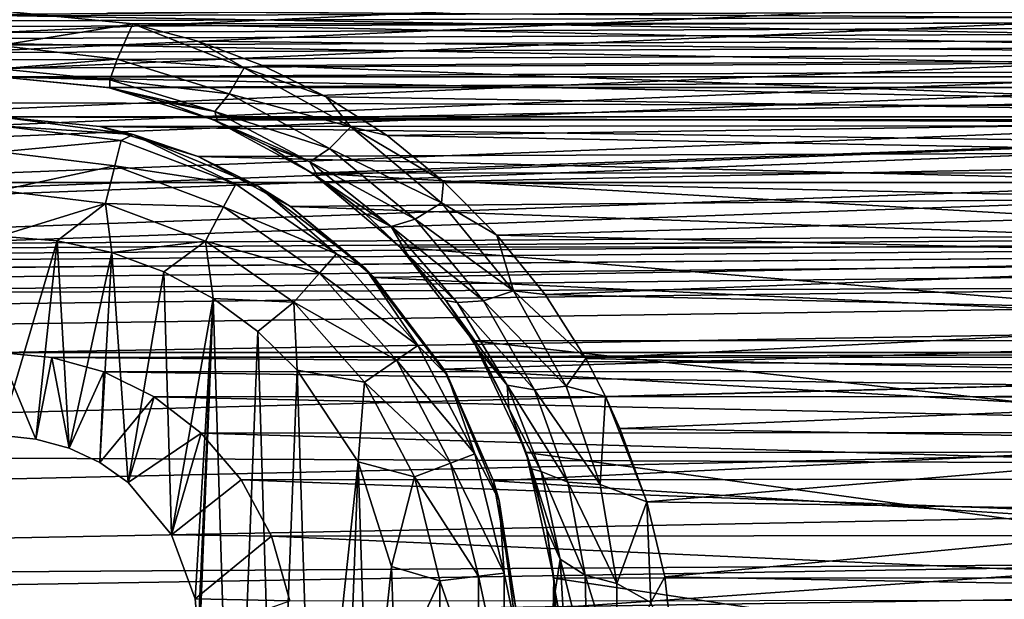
# Model space of a CAD drawing. Header units: metres. Extents: x -95 to 103, y -12 to 12.
# Tile 222 of 256: x -39.15 to -36.68, y -7.05 to -5.6. Entities that reach past the tile are written whole.
import ezdxf

# ---------------------------------------------------------------- set-up
doc = ezdxf.new("R2010")
doc.units = ezdxf.units.M
doc.layers.add('solid_P74500', color=7, linetype='CONTINUOUS')
doc.layers.add('solid_P74500_01', color=7, linetype='CONTINUOUS')

msp = doc.modelspace()

# ---------------------------------------------------------------- linework, layer by layer
at = {"layer": 'solid_P74500'}
for points in [[(92.5, -4.414677, 11.694401), (-94.018356, -3.847966, 11.892988), (-94.018356, -5.654152, 11.148119)], [(92.5, -6.166949, 10.871941), (92.5, -4.414677, 11.694401), (-94.018356, -5.654152, 11.148119)], [(-34.200001, -5.84, -7.994023), (-39.200001, -5.84, -7.994023), (-87, -4.775385, -8.672122)], [(-29.200001, -5.84, -7.994023), (-34.200001, -5.84, -7.994023), (-87, -4.775385, -8.672122)], [(-24.200001, -5.84, -7.994023), (-29.200001, -5.84, -7.994023), (-87, -4.775385, -8.672122)], [(-19.200001, -5.84, -7.994023), (-24.200001, -5.84, -7.994023), (-87, -4.775385, -8.672122)], [(-13, -4.775385, -8.672122), (-19.200001, -5.84, -7.994023), (-87, -4.775385, -8.672122)], [(-84.199997, -5.74, -9.965059), (92.5, -5.136834, -10.28863), (-92.5, -5.002689, -10.354709)], [(-11.7, -9.123637, 0.5), (-88, -5.05, 0.5), (-88, -9.123637, 0.5)], [(-11.7, -9.123637, 0.5), (-12.2, -5.05, 0.5), (-88, -5.05, 0.5)], [(-74.199997, -5.74, -9.965059), (92.5, -5.136834, -10.28863), (-79.199997, -5.74, -9.965059)], [(-69.199997, -5.74, -9.965059), (92.5, -5.136834, -10.28863), (-74.199997, -5.74, -9.965059)], [(-64.199997, -5.74, -9.965059), (92.5, -5.136834, -10.28863), (-69.199997, -5.74, -9.965059)], [(-59.200001, -5.74, -9.965059), (92.5, -5.136834, -10.28863), (-64.199997, -5.74, -9.965059)], [(-54.200001, -5.74, -9.965059), (92.5, -5.136834, -10.28863), (-59.200001, -5.74, -9.965059)], [(-49.200001, -5.74, -9.965059), (92.5, -5.136834, -10.28863), (-54.200001, -5.74, -9.965059)], [(-44.200001, -5.74, -9.965059), (92.5, -5.136834, -10.28863), (-49.200001, -5.74, -9.965059)], [(-39.200001, -5.74, -9.965059), (92.5, -5.136834, -10.28863), (-44.200001, -5.74, -9.965059)], [(-34.200001, -5.74, -9.965059), (92.5, -5.136834, -10.28863), (-39.200001, -5.74, -9.965059)], [(-19.663668, -5.295372, -1.8), (-19.442997, -5.406663, -1.8), (-85.675003, -7.792304, -1.8)], [(-24.196892, -5.444916, -1.8), (-19.663668, -5.295372, -1.8), (-85.675003, -7.792304, -1.8)], [(-24.663668, -5.295372, -1.8), (-24.442997, -5.406663, -1.8), (-85.675003, -7.792304, -1.8)], [(-29.196892, -5.444916, -1.8), (-24.663668, -5.295372, -1.8), (-85.675003, -7.792304, -1.8)], [(-29.663668, -5.295372, -1.8), (-29.442997, -5.406663, -1.8), (-85.675003, -7.792304, -1.8)], [(-34.196892, -5.444916, -1.8), (-29.663668, -5.295372, -1.8), (-85.675003, -7.792304, -1.8)], [(-34.663666, -5.295372, -1.8), (-34.442997, -5.406663, -1.8), (-85.675003, -7.792304, -1.8)], [(-39.196892, -5.444916, -1.8), (-34.663666, -5.295372, -1.8), (-85.675003, -7.792304, -1.8)], [(-19.189096, -5.401012, -6.820489), (-85.675003, -6.005424, -6.294348), (-14.325, -6.005326, -6.294441)], [(-24.189096, -5.401012, -6.820489), (-85.675003, -6.005424, -6.294348), (-19.189096, -5.401012, -6.820489)], [(-29.189096, -5.401012, -6.820489), (-85.675003, -6.005424, -6.294348), (-24.189096, -5.401012, -6.820489)], [(-34.189095, -5.401012, -6.820489), (-85.675003, -6.005424, -6.294348), (-29.189096, -5.401012, -6.820489)], [(-39.189095, -5.401012, -6.820489), (-85.675003, -6.005424, -6.294348), (-34.189095, -5.401012, -6.820489)], [(-19.442997, -5.406663, -1.8), (-19.196892, -5.444916, -1.8), (-85.675003, -7.792304, -1.8)], [(-24.442997, -5.406663, -1.8), (-24.196892, -5.444916, -1.8), (-85.675003, -7.792304, -1.8)], [(-29.442997, -5.406663, -1.8), (-29.196892, -5.444916, -1.8), (-85.675003, -7.792304, -1.8)], [(-34.442997, -5.406663, -1.8), (-34.196892, -5.444916, -1.8), (-85.675003, -7.792304, -1.8)], [(-16.783161, -6, -1.8), (-85.675003, -7.792304, -1.8), (-19.196892, -5.444916, -1.8)], [(-34.514137, -5.603314, -11.173759), (-38.864498, -5.606676, -11.172071), (-39.199997, -5.573798, -11.188511)], [(-34.199997, -5.573798, -11.188511), (-34.514137, -5.603314, -11.173759), (-39.199997, -5.573798, -11.188511)], [(-38.864498, -5.606676, -11.172071), (-39.199997, -5.661478, -11.122382), (-39.199997, -5.573798, -11.188511)], [(-38.903912, -5.695485, -11.101771), (-39.199997, -5.661478, -11.122382), (-38.864498, -5.606676, -11.172071)], [(-38.903912, -5.695485, -11.101771), (-38.864498, -5.606676, -11.172071), (-38.585129, -5.717411, -11.114475)], [(-34.514137, -5.603314, -11.173759), (-34.81641, -5.692052, -11.128816), (-38.864498, -5.606676, -11.172071)], [(-34.81641, -5.692052, -11.128816), (-38.701214, -5.650166, -11.15014), (-38.864498, -5.606676, -11.172071)], [(-38.585129, -5.717411, -11.114475), (-38.864498, -5.606676, -11.172071), (-38.701214, -5.650166, -11.15014)], [(92.5, -6.166949, 10.871941), (-94.018356, -5.654152, 11.148119), (-94.018356, -7.322209, 10.130905)], [(-38.903912, -5.695485, -11.101771), (-39.199997, -5.71956, -11.028953), (-39.199997, -5.661478, -11.122382)], [(-34.81641, -5.692052, -11.128816), (-38.539326, -5.71143, -11.118884), (-38.701214, -5.650166, -11.15014)], [(-38.585129, -5.717411, -11.114475), (-38.701214, -5.650166, -11.15014), (-38.539326, -5.71143, -11.118884)], [(-38.903912, -5.695485, -11.101771), (-38.922611, -5.747606, -11.011405), (-39.199997, -5.71956, -11.028953)], [(-38.903912, -5.695485, -11.101771), (-38.623161, -5.782582, -11.054121), (-38.922611, -5.747606, -11.011405)], [(-38.903912, -5.695485, -11.101771), (-38.585129, -5.717411, -11.114475), (-38.623161, -5.782582, -11.054121)], [(-38.585129, -5.717411, -11.114475), (-38.539326, -5.71143, -11.118884), (-38.378914, -5.79032, -11.078005)], [(-34.81641, -5.692052, -11.128816), (-35.105484, -5.840914, -11.051413), (-38.539326, -5.71143, -11.118884)], [(-35.105484, -5.840914, -11.051413), (-38.378914, -5.79032, -11.078005), (-38.539326, -5.71143, -11.118884)], [(-38.922611, -5.747606, -11.011405), (-39.200001, -5.74, -10.920001), (-39.199997, -5.71956, -11.028953)], [(-38.623161, -5.782582, -11.054121), (-38.585129, -5.717411, -11.114475), (-38.316753, -5.865505, -11.035971)], [(-38.316753, -5.865505, -11.035971), (-38.585129, -5.717411, -11.114475), (-38.378914, -5.79032, -11.078005)], [(-34.200001, -5.74, -9.965059), (-39.200001, -5.74, -9.965059), (-38.926872, -5.766916, -9.949507)], [(-38.92271, -5.767735, -10.903591), (-38.926872, -5.766916, -9.949507), (-39.200001, -5.74, -9.965059)], [(-38.92271, -5.767735, -10.903591), (-39.200001, -5.74, -9.965059), (-39.200001, -5.74, -10.920001)], [(-38.922611, -5.747606, -11.011405), (-38.92271, -5.767735, -10.903591), (-39.200001, -5.74, -10.920001)], [(-34.473289, -5.766949, -9.949488), (-34.200001, -5.74, -9.965059), (-38.926872, -5.766916, -9.949507)], [(-38.922611, -5.747606, -11.011405), (-38.658924, -5.827269, -10.964929), (-38.92271, -5.767735, -10.903591)], [(-38.623161, -5.782582, -11.054121), (-38.658924, -5.827269, -10.964929), (-38.922611, -5.747606, -11.011405)], [(-34.473289, -5.766949, -9.949488), (-38.926872, -5.766916, -9.949507), (-38.66201, -5.847512, -9.902353)], [(-38.78569, -5.802709, -10.881786), (-38.66201, -5.847512, -9.902353), (-38.926872, -5.766916, -9.949507)], [(-38.78569, -5.802709, -10.881786), (-38.926872, -5.766916, -9.949507), (-38.92271, -5.767735, -10.903591)], [(-38.658924, -5.827269, -10.964929), (-38.78569, -5.802709, -10.881786), (-38.92271, -5.767735, -10.903591)], [(-34.738071, -5.847542, -9.902336), (-34.473289, -5.766949, -9.949488), (-38.66201, -5.847512, -9.902353)], [(-38.623161, -5.782582, -11.054121), (-38.370499, -5.919839, -10.976844), (-38.658924, -5.827269, -10.964929)], [(-38.623161, -5.782582, -11.054121), (-38.316753, -5.865505, -11.035971), (-38.370499, -5.919839, -10.976844)], [(-38.651875, -5.851762, -10.851192), (-38.66201, -5.847512, -9.902353), (-38.78569, -5.802709, -10.881786)], [(-38.658924, -5.827269, -10.964929), (-38.651875, -5.851762, -10.851192), (-38.78569, -5.802709, -10.881786)], [(-35.105484, -5.840914, -11.051413), (-38.226002, -5.88714, -11.026857), (-38.378914, -5.79032, -11.078005)], [(-38.316753, -5.865505, -11.035971), (-38.378914, -5.79032, -11.078005), (-38.226002, -5.88714, -11.026857)], [(-38.658924, -5.827269, -10.964929), (-38.420391, -5.953114, -10.889465), (-38.651875, -5.851762, -10.851192)], [(-38.370499, -5.919839, -10.976844), (-38.420391, -5.953114, -10.889465), (-38.658924, -5.827269, -10.964929)], [(-34.435097, -5.861434, -7.978317), (-38.947201, -5.864826, -7.975827), (-39.200001, -5.84, -7.994023)], [(-39.200001, -5.84, -11.5), (-39.200001, -5.84, -7.994023), (-38.947201, -5.864826, -7.975827)], [(-34.200001, -5.84, -7.994023), (-34.435097, -5.861434, -7.978317), (-39.200001, -5.84, -7.994023)], [(-39.200001, -5.84, -11.5), (-38.947201, -5.864826, -7.975827), (-38.863537, -5.884296, -11.5)], [(-39.200001, -5.84, -11.5), (-38.863537, -5.884296, -11.5), (-39.200001, -5.862746, -11.614588)], [(-34.738071, -5.847542, -9.902336), (-38.66201, -5.847512, -9.902353), (-38.414036, -5.981413, -9.822051)], [(-38.522755, -5.914709, -10.811796), (-38.414036, -5.981413, -9.822051), (-38.66201, -5.847512, -9.902353)], [(-38.522755, -5.914709, -10.811796), (-38.66201, -5.847512, -9.902353), (-38.651875, -5.851762, -10.851192)], [(-38.420391, -5.953114, -10.889465), (-38.522755, -5.914709, -10.811796), (-38.651875, -5.851762, -10.851192)], [(-34.985565, -5.981127, -9.822226), (-34.738071, -5.847542, -9.902336), (-38.414036, -5.981413, -9.822051)], [(-35.105484, -5.840914, -11.051413), (-35.243637, -5.943061, -10.996819), (-38.226002, -5.88714, -11.026857)], [(-39.200001, -5.862746, -11.614588), (-38.894333, -5.899861, -11.614588), (-39.200001, -5.927784, -11.712049)], [(-38.863537, -5.884296, -11.5), (-38.894333, -5.899861, -11.614588), (-39.200001, -5.862746, -11.614588)], [(-34.435097, -5.861434, -7.978317), (-34.664703, -5.925894, -7.930546), (-38.947201, -5.864826, -7.975827)], [(-34.664703, -5.925894, -7.930546), (-38.701004, -5.939587, -7.92031), (-38.947201, -5.864826, -7.975827)], [(-38.863537, -5.884296, -11.5), (-38.947201, -5.864826, -7.975827), (-38.701004, -5.939587, -7.92031)], [(-38.863537, -5.884296, -11.5), (-38.60643, -6.009048, -11.614588), (-38.894333, -5.899861, -11.614588)], [(-38.863537, -5.884296, -11.5), (-38.701004, -5.939587, -7.92031), (-38.549999, -6.014167, -11.5)], [(-38.863537, -5.884296, -11.5), (-38.549999, -6.014167, -11.5), (-38.60643, -6.009048, -11.614588)], [(-38.370499, -5.919839, -10.976844), (-38.316753, -5.865505, -11.035971), (-38.089592, -6.056173, -10.930421)], [(-38.316753, -5.865505, -11.035971), (-38.226002, -5.88714, -11.026857), (-38.084297, -6.002651, -10.964405)], [(-38.089592, -6.056173, -10.930421), (-38.316753, -5.865505, -11.035971), (-38.084297, -6.002651, -10.964405)], [(-38.894333, -5.899861, -11.614588), (-38.909897, -5.963009, -11.712049), (-39.200001, -5.927784, -11.712049)], [(-38.894333, -5.899861, -11.614588), (-38.60643, -6.009048, -11.614588), (-38.909897, -5.963009, -11.712049)], [(-35.243637, -5.943061, -10.996819), (-38.084297, -6.002651, -10.964405), (-38.226002, -5.88714, -11.026857)], [(-39.200001, -5.927784, -11.712049), (-38.909897, -5.963009, -11.712049), (-39.200001, -6.025195, -11.777164)], [(-34.664703, -5.925894, -7.930546), (-34.883404, -6.034126, -7.848543), (-38.701004, -5.939587, -7.92031)], [(-38.399361, -5.991534, -10.762543), (-38.414036, -5.981413, -9.822051), (-38.522755, -5.914709, -10.811796)], [(-38.420391, -5.953114, -10.889465), (-38.399361, -5.991534, -10.762543), (-38.522755, -5.914709, -10.811796)], [(-38.370499, -5.919839, -10.976844), (-38.155636, -6.096903, -10.872837), (-38.420391, -5.953114, -10.889465)], [(-38.370499, -5.919839, -10.976844), (-38.089592, -6.056173, -10.930421), (-38.155636, -6.096903, -10.872837)], [(-34.883404, -6.034126, -7.848543), (-38.468578, -6.065158, -7.824567), (-38.701004, -5.939587, -7.92031)], [(-38.549999, -6.014167, -11.5), (-38.701004, -5.939587, -7.92031), (-38.468578, -6.065158, -7.824567)], [(-38.420391, -5.953114, -10.889465), (-38.21582, -6.116067, -10.787738), (-38.399361, -5.991534, -10.762543)], [(-38.155636, -6.096903, -10.872837), (-38.21582, -6.116067, -10.787738), (-38.420391, -5.953114, -10.889465)], [(-35.243637, -5.943061, -10.996819), (-35.37817, -6.062914, -10.931197), (-38.084297, -6.002651, -10.964405)], [(-38.909897, -5.963009, -11.712049), (-38.933208, -6.057589, -11.777164), (-39.200001, -6.025195, -11.777164)], [(-38.909897, -5.963009, -11.712049), (-38.636654, -6.066637, -11.712049), (-38.933208, -6.057589, -11.777164)], [(-38.60643, -6.009048, -11.614588), (-38.636654, -6.066637, -11.712049), (-38.909897, -5.963009, -11.712049)], [(-35.206562, -6.16685, -9.706697), (-34.985565, -5.981127, -9.822226), (-38.414036, -5.981413, -9.822051)], [(-35.206562, -6.16685, -9.706697), (-38.414036, -5.981413, -9.822051), (-38.19302, -6.167262, -9.706435)], [(-38.283047, -6.082078, -10.702792), (-38.19302, -6.167262, -9.706435), (-38.414036, -5.981413, -9.822051)], [(-38.283047, -6.082078, -10.702792), (-38.414036, -5.981413, -9.822051), (-38.399361, -5.991534, -10.762543)], [(-16.74332, -6.246104, -1.8), (-85.675003, -7.792304, -1.8), (-16.783161, -6, -1.8)], [(-85.675003, -6.005424, -6.294348), (-84.199997, -6.432491, -5.857735), (-14.325, -6.005326, -6.294441)], [(-79.199997, -6.432491, -5.857735), (-14.325, -6.005326, -6.294441), (-84.199997, -6.432491, -5.857735)], [(-79.199997, -6.432491, -5.857735), (-74.199997, -6.432491, -5.857735), (-14.325, -6.005326, -6.294441)], [(-74.199997, -6.432491, -5.857735), (-69.199997, -6.432491, -5.857735), (-14.325, -6.005326, -6.294441)], [(-69.199997, -6.432491, -5.857735), (-64.199997, -6.432491, -5.857735), (-14.325, -6.005326, -6.294441)], [(-64.199997, -6.432491, -5.857735), (-59.200001, -6.432491, -5.857735), (-14.325, -6.005326, -6.294441)], [(-59.200001, -6.432491, -5.857735), (-54.200001, -6.432491, -5.857735), (-14.325, -6.005326, -6.294441)], [(-54.200001, -6.432491, -5.857735), (-49.200001, -6.432491, -5.857735), (-14.325, -6.005326, -6.294441)], [(-49.200001, -6.432491, -5.857735), (-44.200001, -6.432491, -5.857735), (-14.325, -6.005326, -6.294441)], [(-44.200001, -6.432491, -5.857735), (-39.200001, -6.432491, -5.857735), (-14.325, -6.005326, -6.294441)], [(-39.200001, -6.432491, -5.857735), (-34.200001, -6.432491, -5.857735), (-14.325, -6.005326, -6.294441)], [(-38.60643, -6.009048, -11.614588), (-38.353024, -6.183962, -11.614588), (-38.636654, -6.066637, -11.712049)], [(-38.549999, -6.014167, -11.5), (-38.353024, -6.183962, -11.614588), (-38.60643, -6.009048, -11.614588)], [(-38.21582, -6.116067, -10.787738), (-38.283047, -6.082078, -10.702792), (-38.399361, -5.991534, -10.762543)], [(-38.089592, -6.056173, -10.930421), (-38.084297, -6.002651, -10.964405), (-37.950081, -6.137189, -10.889669)], [(-35.37817, -6.062914, -10.931197), (-37.950081, -6.137189, -10.889669), (-38.084297, -6.002651, -10.964405)], [(-39.200001, -6.025195, -11.777164), (-38.933208, -6.057589, -11.777164), (-39.200001, -6.14, -11.8)], [(-38.549999, -6.014167, -11.5), (-38.468578, -6.065158, -7.824567), (-38.280762, -6.220761, -11.5)], [(-38.549999, -6.014167, -11.5), (-38.280762, -6.220761, -11.5), (-38.353024, -6.183962, -11.614588)], [(-34.883404, -6.034126, -7.848543), (-35.08445, -6.187242, -7.728405), (-38.468578, -6.065158, -7.824567)], [(-38.933208, -6.057589, -11.777164), (-39.054955, -6.15136, -11.8), (-39.200001, -6.14, -11.8)], [(-38.933208, -6.057589, -11.777164), (-38.917507, -6.180984, -11.8), (-39.054955, -6.15136, -11.8)], [(-38.933208, -6.057589, -11.777164), (-38.681923, -6.152889, -11.777164), (-38.917507, -6.180984, -11.8)], [(-38.636654, -6.066637, -11.712049), (-38.681923, -6.152889, -11.777164), (-38.933208, -6.057589, -11.777164)], [(-38.155636, -6.096903, -10.872837), (-38.089592, -6.056173, -10.930421), (-37.908958, -6.277187, -10.801559)], [(-37.908958, -6.277187, -10.801559), (-38.089592, -6.056173, -10.930421), (-37.950081, -6.137189, -10.889669)], [(-38.636654, -6.066637, -11.712049), (-38.396152, -6.232644, -11.712049), (-38.681923, -6.152889, -11.777164)], [(-38.353024, -6.183962, -11.614588), (-38.396152, -6.232644, -11.712049), (-38.636654, -6.066637, -11.712049)], [(-35.08445, -6.187242, -7.728405), (-38.258484, -6.243501, -7.683014), (-38.468578, -6.065158, -7.824567)], [(-38.280762, -6.220761, -11.5), (-38.468578, -6.065158, -7.824567), (-38.258484, -6.243501, -7.683014)], [(-38.175785, -6.185545, -10.633195), (-38.19302, -6.167262, -9.706435), (-38.283047, -6.082078, -10.702792)], [(-38.21582, -6.116067, -10.787738), (-38.175785, -6.185545, -10.633195), (-38.283047, -6.082078, -10.702792)], [(-35.37817, -6.062914, -10.931197), (-35.500767, -6.195693, -10.85649), (-37.950081, -6.137189, -10.889669)], [(-38.155636, -6.096903, -10.872837), (-37.983566, -6.302666, -10.745689), (-38.21582, -6.116067, -10.787738)], [(-38.155636, -6.096903, -10.872837), (-37.908958, -6.277187, -10.801559), (-37.983566, -6.302666, -10.745689)], [(-38.21582, -6.116067, -10.787738), (-38.049911, -6.306338, -10.663122), (-38.175785, -6.185545, -10.633195)], [(-37.983566, -6.302666, -10.745689), (-38.049911, -6.306338, -10.663122), (-38.21582, -6.116067, -10.787738)], [(-39.200001, -6.14, -11.8), (-39.054955, -6.15136, -11.8), (-39.200001, -6.64, -11.8)], [(-39.054955, -6.15136, -11.8), (-39.108688, -6.649474, -11.8), (-39.200001, -6.64, -11.8)], [(-39.054955, -6.15136, -11.8), (-39.024685, -6.672145, -11.8), (-39.108688, -6.649474, -11.8)], [(-39.054955, -6.15136, -11.8), (-38.917507, -6.180984, -11.8), (-39.024685, -6.672145, -11.8)], [(-38.681923, -6.152889, -11.777164), (-38.787128, -6.229263, -11.8), (-38.917507, -6.180984, -11.8)], [(-38.681923, -6.152889, -11.777164), (-38.663013, -6.296785, -11.8), (-38.787128, -6.229263, -11.8)], [(-38.681923, -6.152889, -11.777164), (-38.460747, -6.305556, -11.777164), (-38.663013, -6.296785, -11.8)], [(-38.396152, -6.232644, -11.712049), (-38.460747, -6.305556, -11.777164), (-38.681923, -6.152889, -11.777164)], [(-35.500767, -6.195693, -10.85649), (-37.829067, -6.286698, -10.804047), (-37.950081, -6.137189, -10.889669)], [(-37.908958, -6.277187, -10.801559), (-37.950081, -6.137189, -10.889669), (-37.829067, -6.286698, -10.804047)], [(92.5, -7.774915, 9.787399), (92.5, -6.166949, 10.871941), (-94.018356, -7.322209, 10.130905)], [(-38.917507, -6.180984, -11.8), (-38.947666, -6.70834, -11.8), (-39.024685, -6.672145, -11.8)], [(-38.917507, -6.180984, -11.8), (-38.876675, -6.759008, -11.8), (-38.947666, -6.70834, -11.8)], [(-38.917507, -6.180984, -11.8), (-38.787128, -6.229263, -11.8), (-38.876675, -6.759008, -11.8)], [(-35.389725, -6.402062, -9.553198), (-35.206562, -6.16685, -9.706697), (-38.19302, -6.167262, -9.706435)], [(-35.389725, -6.402062, -9.553198), (-38.19302, -6.167262, -9.706435), (-38.009586, -6.403174, -9.552453)], [(-38.078697, -6.301739, -10.552737), (-38.009586, -6.403174, -9.552453), (-38.19302, -6.167262, -9.706435)], [(-38.078697, -6.301739, -10.552737), (-38.19302, -6.167262, -9.706435), (-38.175785, -6.185545, -10.633195)], [(-38.353024, -6.183962, -11.614588), (-38.148842, -6.414437, -11.614588), (-38.396152, -6.232644, -11.712049)], [(-38.280762, -6.220761, -11.5), (-38.148842, -6.414437, -11.614588), (-38.353024, -6.183962, -11.614588)], [(-35.08445, -6.187242, -7.728405), (-35.259087, -6.386121, -7.564914), (-38.258484, -6.243501, -7.683014)], [(-38.049911, -6.306338, -10.663122), (-38.078697, -6.301739, -10.552737), (-38.175785, -6.185545, -10.633195)], [(-35.500767, -6.195693, -10.85649), (-35.606441, -6.338104, -10.773971), (-37.829067, -6.286698, -10.804047)], [(-38.787128, -6.229263, -11.8), (-38.767342, -6.88986, -11.8), (-38.876675, -6.759008, -11.8)], [(-38.787128, -6.229263, -11.8), (-38.663013, -6.296785, -11.8), (-38.767342, -6.88986, -11.8)], [(-38.280762, -6.220761, -11.5), (-38.258484, -6.243501, -7.683014), (-38.083481, -6.474352, -7.489511)], [(-38.280762, -6.220761, -11.5), (-38.083481, -6.474352, -7.489511), (-38.074165, -6.49, -11.5)], [(-38.280762, -6.220761, -11.5), (-38.074165, -6.49, -11.5), (-38.148842, -6.414437, -11.614588)], [(-16.74332, -6.246104, -1.8), (-16.630293, -6.464035, -1.8), (-85.675003, -7.792304, -1.8)], [(-38.396152, -6.232644, -11.712049), (-38.202366, -6.451383, -11.712049), (-38.460747, -6.305556, -11.777164)], [(-38.148842, -6.414437, -11.614588), (-38.202366, -6.451383, -11.712049), (-38.396152, -6.232644, -11.712049)], [(-35.259087, -6.386121, -7.564914), (-38.083481, -6.474352, -7.489511), (-38.258484, -6.243501, -7.683014)], [(-37.983566, -6.302666, -10.745689), (-37.908958, -6.277187, -10.801559), (-37.776703, -6.516346, -10.65348)], [(-37.908958, -6.277187, -10.801559), (-37.829067, -6.286698, -10.804047), (-37.727142, -6.447677, -10.708756)], [(-37.776703, -6.516346, -10.65348), (-37.908958, -6.277187, -10.801559), (-37.727142, -6.447677, -10.708756)], [(-38.663013, -6.296785, -11.8), (-38.708229, -7.050595, -11.8), (-38.767342, -6.88986, -11.8)], [(-38.663013, -6.296785, -11.8), (-38.731503, -8.022584, -11.8), (-38.700718, -7.137952, -11.8)], [(-38.663013, -6.296785, -11.8), (-38.611973, -7.948541, -11.8), (-38.731503, -8.022584, -11.8)], [(-38.663013, -6.296785, -11.8), (-38.700718, -7.137952, -11.8), (-38.708229, -7.050595, -11.8)], [(-38.663013, -6.296785, -11.8), (-38.550758, -6.379436, -11.8), (-38.611973, -7.948541, -11.8)], [(-38.460747, -6.305556, -11.777164), (-38.550758, -6.379436, -11.8), (-38.663013, -6.296785, -11.8)], [(-38.460747, -6.305556, -11.777164), (-38.451893, -6.47681, -11.8), (-38.550758, -6.379436, -11.8)], [(-38.460747, -6.305556, -11.777164), (-38.282532, -6.506719, -11.777164), (-38.451893, -6.47681, -11.8)], [(-38.202366, -6.451383, -11.712049), (-38.282532, -6.506719, -11.777164), (-38.460747, -6.305556, -11.777164)], [(-37.992939, -6.430773, -10.459958), (-38.009586, -6.403174, -9.552453), (-38.078697, -6.301739, -10.552737)], [(-37.924633, -6.514085, -10.519335), (-37.992939, -6.430773, -10.459958), (-38.078697, -6.301739, -10.552737)], [(-38.049911, -6.306338, -10.663122), (-37.924633, -6.514085, -10.519335), (-38.078697, -6.301739, -10.552737)], [(-37.983566, -6.302666, -10.745689), (-37.856155, -6.526017, -10.599341), (-38.049911, -6.306338, -10.663122)], [(-37.983566, -6.302666, -10.745689), (-37.776703, -6.516346, -10.65348), (-37.856155, -6.526017, -10.599341)], [(-35.606441, -6.338104, -10.773971), (-37.727142, -6.447677, -10.708756), (-37.829067, -6.286698, -10.804047)], [(-37.856155, -6.526017, -10.599341), (-37.924633, -6.514085, -10.519335), (-38.049911, -6.306338, -10.663122)], [(-35.606441, -6.338104, -10.773971), (-35.698639, -6.49157, -10.682205), (-37.727142, -6.447677, -10.708756)], [(-38.550758, -6.379436, -11.8), (-38.505363, -7.859296, -11.8), (-38.611973, -7.948541, -11.8)], [(-38.550758, -6.379436, -11.8), (-38.451893, -6.47681, -11.8), (-38.505363, -7.859296, -11.8)], [(-35.259087, -6.386121, -7.564914), (-35.395367, -6.629025, -7.352972), (-38.083481, -6.474352, -7.489511)], [(-35.522873, -6.682053, -9.359496), (-35.389725, -6.402062, -9.553198), (-38.009586, -6.403174, -9.552453)], [(-35.522873, -6.682053, -9.359496), (-38.009586, -6.403174, -9.552453), (-37.876774, -6.683096, -9.358751)], [(-37.919945, -6.57303, -10.353322), (-37.876774, -6.683096, -9.358751), (-38.009586, -6.403174, -9.552453)], [(-37.919945, -6.57303, -10.353322), (-38.009586, -6.403174, -9.552453), (-37.992939, -6.430773, -10.459958)], [(-38.148842, -6.414437, -11.614588), (-38.005745, -6.687079, -11.614588), (-38.202366, -6.451383, -11.712049)], [(-38.074165, -6.49, -11.5), (-38.005745, -6.687079, -11.614588), (-38.148842, -6.414437, -11.614588)], [(-39.200001, -6.432491, -5.857735), (-39.068569, -6.444363, -5.844672), (-34.200001, -6.432491, -5.857735)], [(-39.108688, -6.649474, -11.8), (-39.068569, -6.444363, -5.844672), (-39.200001, -6.432491, -5.857735)], [(-39.200001, -6.64, -11.8), (-39.108688, -6.649474, -11.8), (-39.200001, -6.432491, -5.857735)], [(-39.108688, -6.649474, -11.8), (-39.024685, -6.672145, -11.8), (-39.068569, -6.444363, -5.844672)], [(-39.068569, -6.444363, -5.844672), (-34.329937, -6.444089, -5.844973), (-34.200001, -6.432491, -5.857735)], [(-39.068569, -6.444363, -5.844672), (-34.459301, -6.47981, -5.805347), (-34.329937, -6.444089, -5.844973)], [(-39.068569, -6.444363, -5.844672), (-38.937805, -6.480899, -5.804132), (-34.459301, -6.47981, -5.805347)], [(-39.024685, -6.672145, -11.8), (-38.937805, -6.480899, -5.804132), (-39.068569, -6.444363, -5.844672)], [(-38.202366, -6.451383, -11.712049), (-38.066559, -6.710143, -11.712049), (-38.282532, -6.506719, -11.777164)], [(-38.005745, -6.687079, -11.614588), (-38.066559, -6.710143, -11.712049), (-38.202366, -6.451383, -11.712049)], [(-37.924633, -6.514085, -10.519335), (-37.919945, -6.57303, -10.353322), (-37.992939, -6.430773, -10.459958)], [(-37.776703, -6.516346, -10.65348), (-37.727142, -6.447677, -10.708756), (-37.677681, -6.543035, -10.650761)], [(-35.698639, -6.49157, -10.682205), (-37.677681, -6.543035, -10.650761), (-37.727142, -6.447677, -10.708756)], [(-16.630293, -6.464035, -1.8), (-16.456795, -6.635807, -1.8), (-85.675003, -7.792304, -1.8)], [(-38.451893, -6.47681, -11.8), (-38.411118, -7.75403, -11.8), (-38.505363, -7.859296, -11.8)], [(-38.451893, -6.47681, -11.8), (-38.298901, -6.706655, -11.8), (-38.411118, -7.75403, -11.8)], [(-38.282532, -6.506719, -11.777164), (-38.298901, -6.706655, -11.8), (-38.451893, -6.47681, -11.8)], [(-35.395367, -6.629025, -7.352972), (-37.958427, -6.754923, -7.237473), (-38.083481, -6.474352, -7.489511)], [(-38.074165, -6.49, -11.5), (-38.083481, -6.474352, -7.489511), (-37.958427, -6.754923, -7.237473)], [(-39.024685, -6.672145, -11.8), (-38.947666, -6.70834, -11.8), (-38.937805, -6.480899, -5.804132)], [(-38.947666, -6.70834, -11.8), (-38.81105, -6.543865, -5.733047), (-38.937805, -6.480899, -5.804132)], [(-38.937805, -6.480899, -5.804132), (-34.585861, -6.541955, -5.735227), (-34.459301, -6.47981, -5.805347)], [(-38.937805, -6.480899, -5.804132), (-38.81105, -6.543865, -5.733047), (-34.585861, -6.541955, -5.735227)], [(-38.074165, -6.49, -11.5), (-37.958427, -6.754923, -7.237473), (-37.944298, -6.803535, -11.5)], [(-38.074165, -6.49, -11.5), (-37.944298, -6.803535, -11.5), (-38.005745, -6.687079, -11.614588)], [(-35.698639, -6.49157, -10.682205), (-35.72543, -6.544155, -10.650072), (-37.677681, -6.543035, -10.650761)], [(-38.282532, -6.506719, -11.777164), (-38.157639, -6.744685, -11.777164), (-38.298901, -6.706655, -11.8)], [(-38.066559, -6.710143, -11.712049), (-38.157639, -6.744685, -11.777164), (-38.282532, -6.506719, -11.777164)], [(-37.924633, -6.514085, -10.519335), (-37.839176, -6.7314, -10.35996), (-37.919945, -6.57303, -10.353322)], [(-37.772133, -6.758152, -10.437559), (-37.839176, -6.7314, -10.35996), (-37.924633, -6.514085, -10.519335)], [(-37.856155, -6.526017, -10.599341), (-37.772133, -6.758152, -10.437559), (-37.924633, -6.514085, -10.519335)], [(-37.856155, -6.526017, -10.599341), (-37.776703, -6.516346, -10.65348), (-37.691231, -6.76405, -10.490068)], [(-37.856155, -6.526017, -10.599341), (-37.691231, -6.76405, -10.490068), (-37.772133, -6.758152, -10.437559)], [(-37.691231, -6.76405, -10.490068), (-37.776703, -6.516346, -10.65348), (-37.677681, -6.543035, -10.650761)], [(-38.947666, -6.70834, -11.8), (-38.876675, -6.759008, -11.8), (-38.81105, -6.543865, -5.733047)], [(-38.876675, -6.759008, -11.8), (-38.693459, -6.634699, -5.627678), (-38.81105, -6.543865, -5.733047)], [(-38.81105, -6.543865, -5.733047), (-34.703838, -6.632159, -5.630672), (-34.585861, -6.541955, -5.735227)], [(-38.81105, -6.543865, -5.733047), (-38.693459, -6.634699, -5.627678), (-34.703838, -6.632159, -5.630672)], [(-37.691231, -6.76405, -10.490068), (-37.677681, -6.543035, -10.650761), (-37.573818, -6.807538, -10.483674)], [(-35.72543, -6.544155, -10.650072), (-37.641399, -6.622833, -10.601325), (-37.677681, -6.543035, -10.650761)], [(-37.573818, -6.807538, -10.483674), (-37.677681, -6.543035, -10.650761), (-37.641399, -6.622833, -10.601325)], [(-35.72543, -6.544155, -10.650072), (-35.774666, -6.656097, -10.580471), (-37.641399, -6.622833, -10.601325)], [(-37.863239, -6.723983, -10.236823), (-37.876774, -6.683096, -9.358751), (-37.919945, -6.57303, -10.353322)], [(-37.839176, -6.7314, -10.35996), (-37.863239, -6.723983, -10.236823), (-37.919945, -6.57303, -10.353322)], [(-35.774666, -6.656097, -10.580471), (-37.573818, -6.807538, -10.483674), (-37.641399, -6.622833, -10.601325)], [(-16.456795, -6.635807, -1.8), (-16.239395, -6.74545, -1.8), (-85.675003, -7.792304, -1.8)], [(-38.876675, -6.759008, -11.8), (-38.767342, -6.88986, -11.8), (-38.693459, -6.634699, -5.627678)], [(-38.767342, -6.88986, -11.8), (-38.592701, -6.752329, -5.485987), (-38.693459, -6.634699, -5.627678)], [(-38.693459, -6.634699, -5.627678), (-34.805378, -6.74956, -5.489393), (-34.703838, -6.632159, -5.630672)], [(-38.693459, -6.634699, -5.627678), (-38.592701, -6.752329, -5.485987), (-34.805378, -6.74956, -5.489393)], [(-35.395367, -6.629025, -7.352972), (-35.47987, -6.912105, -7.087511), (-37.958427, -6.754923, -7.237473)], [(-35.774666, -6.656097, -10.580471), (-35.832493, -6.833746, -10.466609), (-37.573818, -6.807538, -10.483674)], [(-38.005745, -6.687079, -11.614588), (-37.93206, -6.986044, -11.614588), (-38.066559, -6.710143, -11.712049)], [(-37.944298, -6.803535, -11.5), (-37.93206, -6.986044, -11.614588), (-38.005745, -6.687079, -11.614588)], [(-35.592617, -6.99762, -9.125969), (-35.522873, -6.682053, -9.359496), (-37.876774, -6.683096, -9.358751)], [(-35.592617, -6.99762, -9.125969), (-37.876774, -6.683096, -9.358751), (-37.807259, -6.998838, -9.125035)], [(-37.824825, -6.877528, -10.115145), (-37.807259, -6.998838, -9.125035), (-37.876774, -6.683096, -9.358751)], [(-37.824825, -6.877528, -10.115145), (-37.876774, -6.683096, -9.358751), (-37.863239, -6.723983, -10.236823)], [(-38.298901, -6.706655, -11.8), (-38.333118, -7.638491, -11.8), (-38.411118, -7.75403, -11.8)], [(-38.298901, -6.706655, -11.8), (-38.272678, -7.51358, -11.8), (-38.333118, -7.638491, -11.8)], [(-38.298901, -6.706655, -11.8), (-38.214642, -6.969674, -11.8), (-38.272678, -7.51358, -11.8)], [(-38.157639, -6.744685, -11.777164), (-38.214642, -6.969674, -11.8), (-38.298901, -6.706655, -11.8)], [(-38.066559, -6.710143, -11.712049), (-37.996624, -6.993884, -11.712049), (-38.157639, -6.744685, -11.777164)], [(-37.93206, -6.986044, -11.614588), (-37.996624, -6.993884, -11.712049), (-38.066559, -6.710143, -11.712049)], [(-37.7915, -6.951386, -10.188494), (-37.824825, -6.877528, -10.115145), (-37.863239, -6.723983, -10.236823)], [(-37.839176, -6.7314, -10.35996), (-37.7915, -6.951386, -10.188494), (-37.863239, -6.723983, -10.236823)], [(-16.239395, -6.74545, -1.8), (-15.996938, -6.783135, -1.8), (-85.675003, -7.792304, -1.8)], [(-38.592701, -6.752329, -5.485987), (-34.88271, -6.891102, -5.310623), (-34.805378, -6.74956, -5.489393)], [(-38.157639, -6.744685, -11.777164), (-38.093323, -7.005625, -11.777164), (-38.214642, -6.969674, -11.8)], [(-37.996624, -6.993884, -11.712049), (-38.093323, -7.005625, -11.777164), (-38.157639, -6.744685, -11.777164)], [(-37.72884, -6.991468, -10.263994), (-37.7915, -6.951386, -10.188494), (-37.839176, -6.7314, -10.35996)], [(-37.772133, -6.758152, -10.437559), (-37.72884, -6.991468, -10.263994), (-37.839176, -6.7314, -10.35996)], [(-38.767342, -6.88986, -11.8), (-38.516212, -6.893729, -5.307212), (-38.592701, -6.752329, -5.485987)], [(-38.592701, -6.752329, -5.485987), (-38.516212, -6.893729, -5.307212), (-34.88271, -6.891102, -5.310623)], [(-35.47987, -6.912105, -7.087511), (-37.901661, -7.079847, -6.919954), (-37.958427, -6.754923, -7.237473)], [(-37.944298, -6.803535, -11.5), (-37.958427, -6.754923, -7.237473), (-37.901661, -7.079847, -6.919954)], [(-37.772133, -6.758152, -10.437559), (-37.691231, -6.76405, -10.490068), (-37.649437, -7.01205, -10.315083)], [(-37.772133, -6.758152, -10.437559), (-37.649437, -7.01205, -10.315083), (-37.72884, -6.991468, -10.263994)], [(-37.649437, -7.01205, -10.315083), (-37.691231, -6.76405, -10.490068), (-37.573818, -6.807538, -10.483674)], [(-15.996938, -6.783135, -1.8), (-14.325, -7.792304, -1.8), (-85.675003, -7.792304, -1.8)], [(-37.944298, -6.803535, -11.5), (-37.901661, -7.079847, -6.919954), (-37.900002, -7.14, -11.5)], [(-37.944298, -6.803535, -11.5), (-37.900002, -7.14, -11.5), (-37.93206, -6.986044, -11.614588)], [(-37.649437, -7.01205, -10.315083), (-37.573818, -6.807538, -10.483674), (-37.563507, -7.059977, -10.311169)], [(-35.832493, -6.833746, -10.466609), (-37.528347, -6.995755, -10.359026), (-37.573818, -6.807538, -10.483674)], [(-37.563507, -7.059977, -10.311169), (-37.573818, -6.807538, -10.483674), (-37.528347, -6.995755, -10.359026)], [(-35.832493, -6.833746, -10.466609), (-35.873528, -7.026005, -10.338532), (-37.528347, -6.995755, -10.359026)], [(-38.767342, -6.88986, -11.8), (-38.708229, -7.050595, -11.8), (-38.516212, -6.893729, -5.307212)], [(-38.708229, -7.050595, -11.8), (-38.470367, -7.055848, -5.089697), (-38.516212, -6.893729, -5.307212)], [(-38.516212, -6.893729, -5.307212), (-34.92926, -7.053593, -5.092822), (-34.88271, -6.891102, -5.310623)], [(-38.516212, -6.893729, -5.307212), (-38.470367, -7.055848, -5.089697), (-34.92926, -7.053593, -5.092822)], [(-37.804146, -7.032359, -9.98555), (-37.807259, -6.998838, -9.125035), (-37.824825, -6.877528, -10.115145)], [(-37.7915, -6.951386, -10.188494), (-37.804146, -7.032359, -9.98555), (-37.824825, -6.877528, -10.115145)], [(-35.47987, -6.912105, -7.087511), (-35.497097, -7.226824, -6.766446), (-37.901661, -7.079847, -6.919954)], [(-38.214642, -6.969674, -11.8), (-38.205719, -7.245715, -11.8), (-38.272678, -7.51358, -11.8)], [(-38.093323, -7.005625, -11.777164), (-38.205719, -7.245715, -11.8), (-38.214642, -6.969674, -11.8)], [(-37.7915, -6.951386, -10.188494), (-37.779133, -7.169089, -10.008069), (-37.804146, -7.032359, -9.98555)], [(-37.723186, -7.220601, -10.081889), (-37.779133, -7.169089, -10.008069), (-37.7915, -6.951386, -10.188494)], [(-37.72884, -6.991468, -10.263994), (-37.723186, -7.220601, -10.081889), (-37.7915, -6.951386, -10.188494)], [(-37.996624, -6.993884, -11.712049), (-37.996624, -7.286117, -11.712049), (-38.093323, -7.005625, -11.777164)], [(-37.93206, -6.986044, -11.614588), (-37.93206, -7.293956, -11.614588), (-37.996624, -6.993884, -11.712049)], [(-37.93206, -7.293956, -11.614588), (-37.996624, -7.286117, -11.712049), (-37.996624, -6.993884, -11.712049)], [(-37.900002, -7.14, -11.5), (-37.93206, -7.293956, -11.614588), (-37.93206, -6.986044, -11.614588)], [(-35.586445, -7.333337, -8.858452), (-35.592617, -6.99762, -9.125969), (-37.807259, -6.998838, -9.125035)], [(-37.72884, -6.991468, -10.263994), (-37.649437, -7.01205, -10.315083), (-37.647766, -7.254578, -10.131841)], [(-37.72884, -6.991468, -10.263994), (-37.647766, -7.254578, -10.131841), (-37.723186, -7.220601, -10.081889)], [(-37.563507, -7.059977, -10.311169), (-37.528347, -6.995755, -10.359026), (-37.506718, -7.193116, -10.222968)], [(-35.873528, -7.026005, -10.338532), (-37.506718, -7.193116, -10.222968), (-37.528347, -6.995755, -10.359026)], [(-38.093323, -7.005625, -11.777164), (-38.093323, -7.274375, -11.777164), (-38.205719, -7.245715, -11.8)], [(-37.996624, -7.286117, -11.712049), (-38.093323, -7.274375, -11.777164), (-38.093323, -7.005625, -11.777164)], [(-35.586445, -7.333337, -8.858452), (-37.807259, -6.998838, -9.125035), (-37.813648, -7.334234, -8.857709)], [(-37.800766, -7.186298, -9.850593), (-37.813648, -7.334234, -8.857709), (-37.807259, -6.998838, -9.125035)], [(-37.800766, -7.186298, -9.850593), (-37.807259, -6.998838, -9.125035), (-37.804146, -7.032359, -9.98555)], [(-37.647766, -7.254578, -10.131841), (-37.649437, -7.01205, -10.315083), (-37.563507, -7.059977, -10.311169)], [(-37.779133, -7.169089, -10.008069), (-37.800766, -7.186298, -9.850593), (-37.804146, -7.032359, -9.98555)], [(-35.873528, -7.026005, -10.338532), (-35.896179, -7.219656, -10.204243), (-37.506718, -7.193116, -10.222968)], [(-38.708229, -7.050595, -11.8), (-38.700718, -7.137952, -11.8), (-38.470367, -7.055848, -5.089697)]]:
    msp.add_3dface(points, dxfattribs=at)
at = {"layer": 'solid_P74500_01'}
for points in [[(-92.5, -5.002689, 10.354709), (92.5, -4.241041, 10.689158), (92.5, -5.822828, 9.916285)], [(-92.5, -6.466096, 9.50981), (-92.5, -5.002689, 10.354709), (92.5, -5.822828, 9.916285)], [(-84.199997, -5.74, -9.965059), (-79.199997, -5.74, -9.965059), (92.5, -5.136834, -10.28863)], [(-92.5, -6.466096, 9.50981), (92.5, -5.822828, 9.916285), (92.5, -7.269713, 8.910396)], [(-92.5, -7.786848, 8.461917), (-92.5, -6.466096, 9.50981), (92.5, -7.269713, 8.910396)]]:
    msp.add_3dface(points, dxfattribs=at)

doc.saveas('drawing.dxf')
